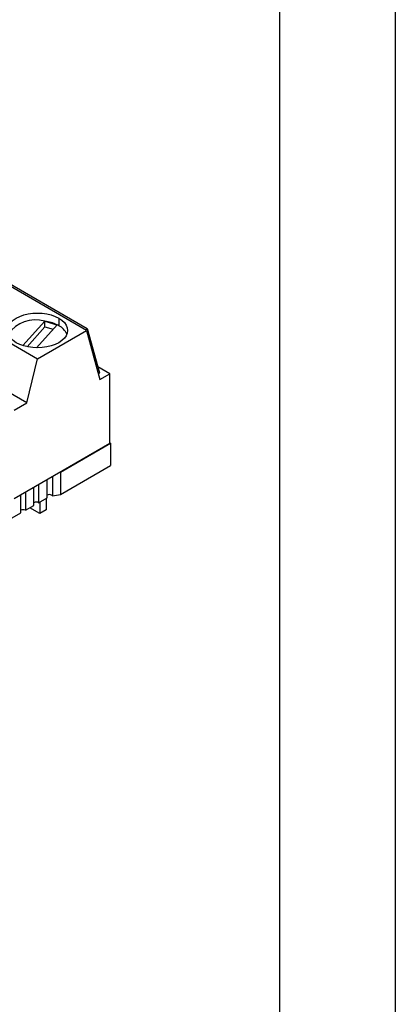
# Model space of a CAD drawing. Header units: millimetres. Extents: x 0 to 279, y 0 to 216.
# Tile 10 of 11: x 259 to 279, y 108 to 162. Entities that reach past the tile are written whole.
import ezdxf

# ---------------------------------------------------------------- set-up
doc = ezdxf.new("R2010")
doc.units = ezdxf.units.MM
doc.layers.add('TEXT', color=140, linetype='Continuous', lineweight=25)

msp = doc.modelspace()

# ---------------------------------------------------------------- linework, layer by layer
at = {"color": 7, "linetype": 'Continuous'}
msp.add_line((279.402, 215.903), (279.402, 0.003), dxfattribs=at)
for p, q in [((262.466, 144.894), (238.219, 158.891)), ((238.463, 158.875), (262.497, 145)), ((235.525, 157.336), (259.772, 143.338)), ((259.183, 140.925), (234.937, 154.922)), ((258.971, 144.06), (260.167, 145.404)), ((260.845, 145.203), (259.721, 143.941)), ((260.178, 145.403), (260.168, 145.405)), ((260.168, 145.094), (260.168, 145.405)), ((260.178, 145.403), (260.836, 145.207)), ((260.846, 145.204), (260.836, 145.207)), ((260.939, 145.567), (260.939, 145.153)), ((260.168, 145.094), (259.195, 144.001)), ((259.772, 143.338), (262.466, 144.894)), ((260.168, 145.094), (260.627, 144.958)), ((262.413, 144.924), (262.497, 145)), ((262.466, 144.894), (263.187, 142.199)), ((262.497, 145), (263.17, 142.576)), ((259.183, 140.925), (259.772, 143.338)), ((263.741, 142.519), (263.08, 142.9)), ((263.102, 142.515), (263.17, 142.576)), ((263.187, 142.199), (263.741, 142.519)), ((263.741, 138.69), (263.741, 142.519)), ((258.497, 140.528), (259.183, 140.925)), ((263.777, 138.711), (263.741, 138.731)), ((263.741, 138.69), (258.497, 135.662)), ((261.028, 137.124), (263.777, 138.711)), ((263.777, 138.711), (263.777, 137.486)), ((261.028, 135.899), (263.777, 137.486)), ((261.028, 137.124), (261.028, 135.899)), ((260.291, 135.718), (260.291, 136.698)), ((260.587, 136.869), (260.587, 135.821)), ((259.573, 135.304), (259.573, 136.283)), ((259.824, 136.429), (259.824, 135.449)), ((258.854, 134.889), (258.854, 135.869)), ((259.106, 136.014), (259.106, 135.034)), ((259.824, 135.449), (260.291, 135.718)), ((259.895, 135.49), (259.895, 134.864)), ((260.249, 135.694), (260.249, 135.068)), ((260.587, 135.821), (261.028, 135.899)), ((259.106, 135.034), (259.573, 135.304)), ((259.895, 134.864), (259.353, 135.177)), ((260.249, 135.068), (259.895, 134.864)), ((258.387, 134.619), (258.854, 134.889))]:
    msp.add_line(p, q)
at = {"flags": 128}
for points in [[(258.604, 144.22), (258.436, 144.333), (258.301, 144.461), (258.202, 144.599), (258.141, 144.744), (258.121, 144.894), (258.141, 145.043), (258.202, 145.188), (258.301, 145.326), (258.436, 145.454), (258.604, 145.567), (258.801, 145.665), (259.022, 145.743), (259.262, 145.8), (259.514, 145.835), (259.772, 145.847), (260.03, 145.835), (260.282, 145.8), (260.521, 145.743), (260.742, 145.665), (260.939, 145.567)], [(260.939, 145.567), (261.107, 145.454), (261.243, 145.326), (261.342, 145.188), (261.402, 145.043), (261.423, 144.894), (261.402, 144.744), (261.342, 144.599), (261.243, 144.461), (261.107, 144.333), (260.939, 144.22), (260.742, 144.122), (260.521, 144.044), (260.282, 143.987), (260.03, 143.952), (259.772, 143.94), (259.514, 143.952), (259.262, 143.987), (259.022, 144.044), (258.801, 144.122), (258.604, 144.22)]]:
    msp.add_lwpolyline(points, dxfattribs=at)
for centre, radius, start, end in [((259.659, 143.66), 1.817, 73.7657, 145.603), ((259.871, 143.161), 2.263, 64.7462, 82.2025), ((260.116, 143.725), 1.648, 60.0381, 63.7534), ((260.501, 144.291), 0.967, 24.1293, 63.0346), ((259.698, 135.206), 0.274, 62.6097, 117.3903), ((260.417, 135.621), 0.274, 62.6097, 117.3903), ((260.49, 135.764), 0.112, 30.2597, 62.0224), ((258.98, 134.791), 0.274, 62.6097, 117.3903)]:
    msp.add_arc(centre, radius, start, end)
at = {"layer": 'TEXT'}
msp.add_line((273.05, 209.55), (273.05, 6.35), dxfattribs=at)

doc.saveas('drawing.dxf')
